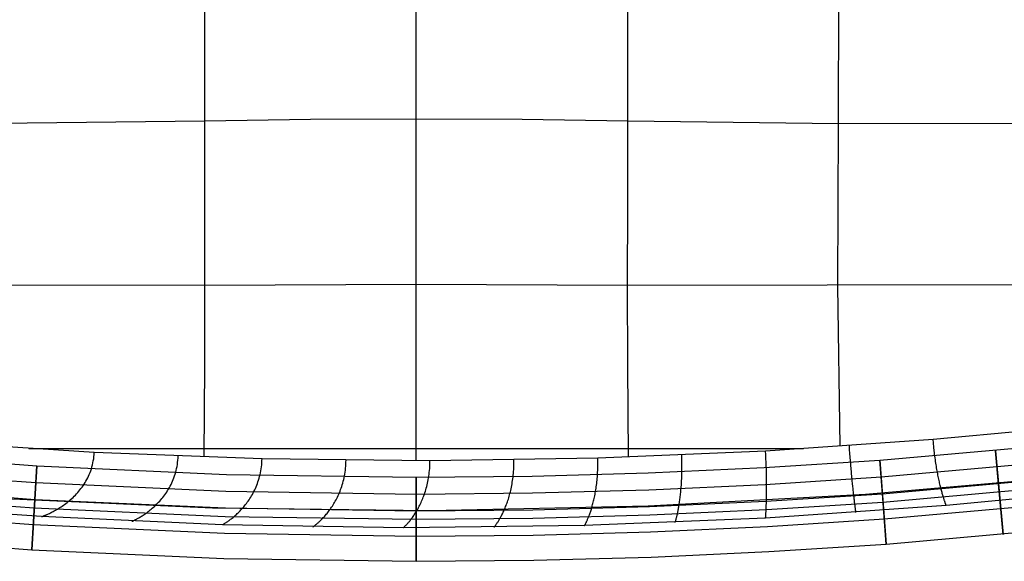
# Model space of a CAD drawing. Extents: x -310 to 431, y -269 to 264.
# Tile 19 of 64: x -112 to 180, y -269 to -108. Entities that reach past the tile are written whole.
import ezdxf

# ---------------------------------------------------------------- set-up
doc = ezdxf.new("R2010")
doc.units = 0
doc.layers.add('PREDEFINITO', color=7, linetype='CONTINUOUS')

msp = doc.modelspace()

# ---------------------------------------------------------------- linework, layer by layer
at = {"layer": 'PREDEFINITO'}
for p, q in [((-57.11, -113.32, 476.76), (-57.12, -88.58, 478.12)), ((5.71, -112.82, 477.97), (5.71, -88.24, 479.23)), ((68.52, -113.32, 476.76), (68.53, -88.58, 478.12)), ((131.08, -138.79, 471.57), (131.31, -89.07, 474.84)), ((-57.11, -138.01, 474.88), (-57.11, -113.32, 476.76)), ((5.71, -137.41, 476.16), (5.71, -112.82, 477.97)), ((68.52, -138.01, 474.88), (68.52, -113.32, 476.76)), ((-25.71, -137.6, 475.82), (5.71, -137.41, 476.16)), ((5.71, -137.41, 476.16), (37.13, -137.6, 475.82)), ((5.71, -162.03, 473.74), (5.71, -137.41, 476.16)), ((-119.67, -138.79, 471.57), (-57.11, -138.01, 474.88)), ((-57.11, -138.01, 474.88), (-25.71, -137.6, 475.82)), ((-57.09, -162.58, 472.46), (-57.11, -138.01, 474.88)), ((37.13, -137.6, 475.82), (68.52, -138.01, 474.88)), ((68.51, -162.58, 472.46), (68.52, -138.01, 474.88)), ((68.52, -138.01, 474.88), (131.08, -138.79, 471.57)), ((130.92, -187.17, 466.88), (131.08, -138.79, 471.57)), ((131.08, -138.79, 471.57), (192.67, -138.69, 467.07)), ((-57.08, -186.85, 469.51), (-57.09, -162.58, 472.46)), ((5.71, -186.62, 470.66), (5.71, -162.03, 473.74)), ((68.49, -186.85, 469.51), (68.51, -162.58, 472.46)), ((-247.75, -186.66, 460.68), (-57.08, -186.85, 469.51)), ((-57.11, -210.83, 466.02), (-57.08, -186.85, 469.51)), ((-57.08, -186.85, 469.51), (5.71, -186.62, 470.66)), ((5.71, -186.62, 470.66), (68.49, -186.85, 469.51)), ((5.71, -211.15, 466.84), (5.71, -186.62, 470.66)), ((68.49, -186.85, 469.51), (259.16, -186.66, 460.68)), ((68.52, -210.83, 466.02), (68.49, -186.85, 469.51)), ((131.64, -234.73, 461.08), (130.92, -187.17, 466.88)), ((-57.29, -237.91, 461.36), (-57.11, -210.83, 466.02)), ((5.71, -235.71, 462.19), (5.71, -211.15, 466.84)), ((68.71, -237.91, 461.36), (68.52, -210.83, 466.02)), ((159.21, -232.67, 460.98), (202.64, -228.59, 460.76)), ((159.21, -232.67, 460.98), (202.64, -228.59, 460.76)), ((-139.65, -233.32, 461.01), (-89.89, -236.53, 461.22)), ((-139.65, -233.32, 461.01), (-89.89, -236.53, 461.22)), ((109.46, -236.09, 461.18), (159.21, -232.67, 460.98)), ((109.46, -236.09, 461.18), (159.21, -232.67, 460.98)), ((143.41, -238.9, 430), (204.72, -233.39, 430)), ((143.41, -238.9, 393), (204.72, -233.39, 393)), ((143.41, -238.9, 411.5), (204.72, -233.39, 411.5)), ((159.31, -233.85, 460.84), (159.21, -232.67, 460.98)), ((159.42, -235, 460.66), (159.31, -233.85, 460.84)), ((-163.22, -236.35, 430), (-107, -240.57, 430)), ((-163.22, -236.35, 393), (-107, -240.57, 393)), ((-163.22, -236.35, 411.5), (-107, -240.57, 411.5)), ((-109.32, -235.43, 461.12), (120.73, -235.43, 461.12)), ((-89.94, -237.19, 461.11), (-89.89, -236.53, 461.22)), ((-89.89, -236.53, 461.22), (-40.07, -238.42, 461.42)), ((-89.89, -236.53, 461.22), (-40.07, -238.42, 461.42)), ((5.71, -238.98, 461.5), (5.71, -235.71, 462.19)), ((59.65, -238.2, 461.4), (109.46, -236.09, 461.18)), ((59.65, -238.2, 461.4), (109.46, -236.09, 461.18)), ((109.52, -237.28, 460.98), (109.46, -236.09, 461.18)), ((134.43, -235.73, 460.9), (134.35, -234.55, 461.07)), ((134.51, -236.88, 460.7), (134.43, -235.73, 460.9)), ((159.55, -236.12, 460.46), (159.42, -235, 460.66)), ((159.61, -236.66, 460.35), (159.55, -236.12, 460.46)), ((159.68, -237.2, 460.23), (159.61, -236.66, 460.35)), ((177.75, -236.07, 393), (180.04, -260.96, 393)), ((178.67, -246.02, 430), (177.75, -236.07, 430)), ((177.75, -236.07, 430), (177.75, -236.07, 393)), ((-90.45, -240.32, 460.52), (-90.31, -239.72, 460.64)), ((-90.31, -239.72, 460.64), (-90.19, -239.11, 460.76)), ((-90.19, -239.11, 460.76), (-90.08, -238.48, 460.88)), ((-90.08, -238.48, 460.88), (-90, -237.85, 461)), ((-90, -237.85, 461), (-89.94, -237.19, 461.11)), ((-65.23, -240.17, 460.84), (-65.14, -239.55, 460.96)), ((-65.14, -239.55, 460.96), (-65.07, -238.93, 461.09)), ((-65.07, -238.93, 461.09), (-65.02, -238.29, 461.21)), ((-65.02, -238.29, 461.21), (-64.99, -237.64, 461.33)), ((-40.18, -240.29, 461.03), (-40.13, -239.68, 461.16)), ((-40.13, -239.68, 461.16), (-40.09, -239.05, 461.29)), ((-40.09, -239.05, 461.29), (-40.07, -238.42, 461.42)), ((-40.07, -238.42, 461.42), (9.79, -238.98, 461.5)), ((-40.07, -238.42, 461.42), (9.79, -238.98, 461.5)), ((-15.18, -240.1, 461.22), (-15.15, -239.49, 461.35)), ((-15.15, -239.49, 461.35), (-15.14, -238.86, 461.48)), ((9.77, -240.2, 461.23), (9.79, -239.59, 461.37)), ((9.79, -238.98, 461.5), (59.65, -238.2, 461.4)), ((9.79, -238.98, 461.5), (59.65, -238.2, 461.4)), ((9.79, -239.59, 461.37), (9.79, -238.98, 461.5)), ((34.72, -239.96, 461.21), (34.72, -238.75, 461.47)), ((59.67, -239.4, 461.15), (59.65, -238.2, 461.4)), ((59.66, -240.56, 460.89), (59.67, -239.4, 461.15)), ((84.6, -238.5, 461.08), (84.56, -237.31, 461.29)), ((84.63, -239.66, 460.84), (84.6, -238.5, 461.08)), ((84.64, -240.78, 460.57), (84.63, -239.66, 460.84)), ((109.03, -241.11, 430), (143.41, -238.9, 430)), ((109.03, -241.11, 393), (143.41, -238.9, 393)), ((109.03, -241.11, 411.5), (143.41, -238.9, 411.5)), ((109.58, -238.43, 460.76), (109.52, -237.28, 460.98)), ((109.63, -239.55, 460.52), (109.58, -238.43, 460.76)), ((109.66, -240.63, 460.25), (109.63, -239.55, 460.52)), ((134.6, -237.99, 460.48), (134.51, -236.88, 460.7)), ((134.68, -239.07, 460.23), (134.6, -237.99, 460.48)), ((134.77, -240.12, 459.95), (134.68, -239.07, 460.23)), ((143.41, -238.9, 393), (145.24, -263.84, 393)), ((144.15, -248.88, 430), (143.41, -238.9, 430)), ((143.41, -238.9, 430), (143.41, -238.9, 393)), ((143.78, -243.89, 430), (205.25, -238.37, 430)), ((159.74, -237.73, 460.1), (159.68, -237.2, 460.23)), ((159.81, -238.24, 459.96), (159.74, -237.73, 460.1)), ((159.89, -238.75, 459.82), (159.81, -238.24, 459.96)), ((159.96, -239.25, 459.66), (159.89, -238.75, 459.82)), ((160.03, -239.74, 459.51), (159.96, -239.25, 459.66)), ((160.11, -240.23, 459.34), (160.03, -239.74, 459.51)), ((-163.67, -241.33, 430), (-107.3, -245.56, 430)), ((-107, -240.57, 393), (-108.49, -265.53, 393)), ((-107.59, -250.55, 430), (-107, -240.57, 430)), ((-107, -240.57, 430), (-50.67, -243.11, 430)), ((-107, -240.57, 393), (-50.67, -243.11, 393)), ((-107, -240.57, 411.5), (-50.67, -243.11, 411.5)), ((-107, -240.57, 430), (-107, -240.57, 393)), ((-91.38, -243.11, 459.83), (-91.16, -242.57, 459.98)), ((-91.16, -242.57, 459.98), (-90.96, -242.03, 460.12)), ((-90.96, -242.03, 460.12), (-90.77, -241.47, 460.26)), ((-90.77, -241.47, 460.26), (-90.6, -240.9, 460.39)), ((-90.6, -240.9, 460.39), (-90.45, -240.32, 460.52)), ((-65.89, -243.05, 460.14), (-65.72, -242.5, 460.29)), ((-65.72, -242.5, 460.29), (-65.58, -241.93, 460.43)), ((-65.58, -241.93, 460.43), (-65.45, -241.36, 460.57)), ((-65.45, -241.36, 460.57), (-65.33, -240.77, 460.7)), ((-65.33, -240.77, 460.7), (-65.23, -240.17, 460.84)), ((-40.67, -243.2, 460.31), (-40.54, -242.64, 460.46)), ((-40.54, -242.64, 460.46), (-40.43, -242.07, 460.61)), ((-40.43, -242.07, 460.61), (-40.34, -241.49, 460.75)), ((-40.34, -241.49, 460.75), (-40.25, -240.9, 460.89)), ((-40.25, -240.9, 460.89), (-40.18, -240.29, 461.03)), ((-15.5, -243.03, 460.49), (-15.42, -242.46, 460.64)), ((-15.42, -242.46, 460.64), (-15.34, -241.89, 460.79)), ((-15.34, -241.89, 460.79), (-15.27, -241.3, 460.93)), ((-15.27, -241.3, 460.93), (-15.22, -240.71, 461.08)), ((-15.22, -240.71, 461.08), (-15.18, -240.1, 461.22)), ((9.54, -243.09, 460.5), (9.6, -242.53, 460.65)), ((9.6, -242.53, 460.65), (9.66, -241.96, 460.8)), ((9.66, -241.96, 460.8), (9.71, -241.38, 460.95)), ((9.71, -241.38, 460.95), (9.74, -240.79, 461.09)), ((9.74, -240.79, 461.09), (9.77, -240.2, 461.23)), ((34.58, -242.82, 460.49), (34.62, -242.27, 460.64)), ((34.62, -242.27, 460.64), (34.66, -241.71, 460.79)), ((34.66, -241.71, 460.79), (34.69, -241.13, 460.93)), ((34.69, -241.13, 460.93), (34.72, -239.96, 461.21)), ((40.16, -243.64, 430), (74.61, -242.69, 430)), ((40.16, -243.64, 393), (74.61, -242.69, 393)), ((40.16, -243.64, 411.5), (74.61, -242.69, 411.5)), ((59.58, -242.78, 460.32), (59.63, -241.69, 460.62)), ((59.63, -241.69, 460.62), (59.66, -240.56, 460.89)), ((74.61, -242.69, 430), (109.03, -241.11, 430)), ((74.61, -242.69, 393), (109.03, -241.11, 393)), ((74.61, -242.69, 411.5), (109.03, -241.11, 411.5)), ((84.61, -242.92, 459.98), (84.63, -241.87, 460.29)), ((84.63, -241.87, 460.29), (84.64, -240.78, 460.57)), ((109.7, -241.68, 459.96), (109.66, -240.63, 460.25)), ((109.72, -242.7, 459.63), (109.7, -241.68, 459.96)), ((109.74, -243.19, 459.46), (109.72, -242.7, 459.63)), ((134.81, -240.63, 459.8), (134.77, -240.12, 459.95)), ((134.85, -241.13, 459.64), (134.81, -240.63, 459.8)), ((134.89, -241.63, 459.47), (134.85, -241.13, 459.64)), ((134.94, -242.11, 459.3), (134.89, -241.63, 459.47)), ((134.98, -242.59, 459.12), (134.94, -242.11, 459.3)), ((135.02, -243.05, 458.93), (134.98, -242.59, 459.12)), ((160.18, -240.7, 459.16), (160.11, -240.23, 459.34)), ((160.26, -241.16, 458.98), (160.18, -240.7, 459.16)), ((160.34, -241.62, 458.79), (160.26, -241.16, 458.98)), ((160.42, -242.06, 458.59), (160.34, -241.62, 458.79)), ((160.5, -242.5, 458.38), (160.42, -242.06, 458.59)), ((160.58, -242.93, 458.17), (160.5, -242.5, 458.38)), ((-107.3, -245.56, 430), (-50.82, -248.1, 430)), ((-92.93, -246.03, 458.84), (-92.65, -245.57, 459.02)), ((-92.65, -245.57, 459.02), (-92.37, -245.11, 459.19)), ((-92.37, -245.11, 459.19), (-92.1, -244.62, 459.36)), ((-92.1, -244.62, 459.36), (-91.85, -244.13, 459.52)), ((-91.85, -244.13, 459.52), (-91.61, -243.62, 459.68)), ((-91.61, -243.62, 459.68), (-91.38, -243.11, 459.83)), ((-66.88, -245.64, 459.33), (-66.66, -245.14, 459.5)), ((-66.66, -245.14, 459.5), (-66.45, -244.64, 459.67)), ((-66.45, -244.64, 459.67), (-66.25, -244.12, 459.83)), ((-66.25, -244.12, 459.83), (-66.06, -243.59, 459.99)), ((-66.06, -243.59, 459.99), (-65.89, -243.05, 460.14)), ((-50.67, -243.11, 430), (5.71, -243.95, 430)), ((-50.67, -243.11, 393), (5.71, -243.95, 393)), ((-50.67, -243.11, 411.5), (5.71, -243.95, 411.5)), ((-41.45, -245.83, 459.49), (-41.28, -245.33, 459.66)), ((-41.28, -245.33, 459.66), (-41.11, -244.81, 459.83)), ((-41.11, -244.81, 459.83), (-40.95, -244.28, 460)), ((-40.95, -244.28, 460), (-40.8, -243.75, 460.16)), ((-40.8, -243.75, 460.16), (-40.67, -243.2, 460.31)), ((-16.1, -245.69, 459.66), (-15.96, -245.18, 459.83)), ((-15.96, -245.18, 459.83), (-15.83, -244.66, 460)), ((-15.83, -244.66, 460), (-15.71, -244.12, 460.17)), ((-15.71, -244.12, 460.17), (-15.6, -243.58, 460.33)), ((-15.6, -243.58, 460.33), (-15.5, -243.03, 460.49)), ((5.71, -243.95, 430), (40.16, -243.64, 430)), ((5.71, -243.95, 393), (40.16, -243.64, 393)), ((5.71, -243.95, 411.5), (40.16, -243.64, 411.5)), ((5.71, -268.95, 393), (5.71, -243.95, 393)), ((5.71, -243.95, 430), (5.71, -253.95, 430)), ((5.71, -243.95, 393), (5.71, -243.95, 430)), ((9.08, -245.74, 459.66), (9.18, -245.22, 459.84)), ((9.18, -245.22, 459.84), (9.29, -244.7, 460.01)), ((9.29, -244.7, 460.01), (9.38, -244.17, 460.18)), ((9.38, -244.17, 460.18), (9.46, -243.63, 460.34)), ((9.46, -243.63, 460.34), (9.54, -243.09, 460.5)), ((34.17, -245.96, 459.47), (34.25, -245.46, 459.66)), ((34.25, -245.46, 459.66), (34.33, -244.95, 459.83)), ((34.33, -244.95, 459.83), (34.4, -244.43, 460)), ((34.4, -244.43, 460), (34.47, -243.9, 460.17)), ((34.47, -243.9, 460.17), (34.52, -243.37, 460.33)), ((34.52, -243.37, 460.33), (34.58, -242.82, 460.49)), ((59.31, -245.85, 459.29), (59.37, -245.36, 459.47)), ((59.37, -245.36, 459.47), (59.42, -244.86, 459.65)), ((59.42, -244.86, 459.65), (59.47, -244.35, 459.83)), ((59.47, -244.35, 459.83), (59.51, -243.84, 459.99)), ((59.51, -243.84, 459.99), (59.58, -242.78, 460.32)), ((84.48, -245.87, 458.9), (84.51, -245.4, 459.1)), ((84.51, -245.4, 459.1), (84.53, -244.92, 459.29)), ((84.53, -244.92, 459.29), (84.56, -244.44, 459.47)), ((84.56, -244.44, 459.47), (84.58, -243.94, 459.64)), ((84.58, -243.94, 459.64), (84.61, -242.92, 459.98)), ((109.3, -246.1, 430), (143.78, -243.89, 430)), ((109.74, -243.68, 459.29), (109.74, -243.19, 459.46)), ((109.75, -244.16, 459.1), (109.74, -243.68, 459.29)), ((109.76, -244.62, 458.91), (109.75, -244.16, 459.1)), ((109.77, -245.08, 458.71), (109.76, -244.62, 458.91)), ((109.77, -245.54, 458.51), (109.77, -245.08, 458.71)), ((109.77, -245.98, 458.29), (109.77, -245.54, 458.51)), ((135.06, -243.51, 458.74), (135.02, -243.05, 458.93)), ((135.11, -243.96, 458.54), (135.06, -243.51, 458.74)), ((135.15, -244.4, 458.33), (135.11, -243.96, 458.54)), ((135.19, -244.83, 458.11), (135.15, -244.4, 458.33)), ((135.23, -245.25, 457.88), (135.19, -244.83, 458.11)), ((135.27, -245.67, 457.65), (135.23, -245.25, 457.88)), ((203.59, -243.44, 455.06), (139.16, -249.05, 454.87)), ((144.15, -248.88, 440), (205.78, -243.34, 440)), ((144.15, -248.88, 430), (205.78, -243.34, 430)), ((144.15, -248.88, 435), (205.78, -243.34, 435)), ((160.66, -243.35, 457.95), (160.58, -242.93, 458.17)), ((160.74, -243.76, 457.71), (160.66, -243.35, 457.95)), ((160.83, -244.16, 457.48), (160.74, -243.76, 457.71)), ((160.91, -244.55, 457.23), (160.83, -244.16, 457.48)), ((160.99, -244.93, 456.97), (160.91, -244.55, 457.23)), ((161.07, -245.3, 456.71), (160.99, -244.93, 456.97)), ((161.15, -245.67, 456.44), (161.07, -245.3, 456.71)), ((-164.12, -246.31, 440), (-107.59, -250.55, 440)), ((-164.12, -246.31, 430), (-107.59, -250.55, 430)), ((-164.12, -246.31, 435), (-107.59, -250.55, 435)), ((-95.17, -248.89, 457.41), (-94.83, -248.52, 457.63)), ((-94.83, -248.52, 457.63), (-94.5, -248.13, 457.85)), ((-94.5, -248.13, 457.85), (-94.17, -247.74, 458.06)), ((-94.17, -247.74, 458.06), (-93.85, -247.33, 458.27)), ((-93.85, -247.33, 458.27), (-93.54, -246.91, 458.46)), ((-93.54, -246.91, 458.46), (-93.23, -246.48, 458.66)), ((-93.23, -246.48, 458.66), (-92.93, -246.03, 458.84)), ((-68.68, -248.77, 457.98), (-68.4, -248.36, 458.19)), ((-68.4, -248.36, 458.19), (-68.13, -247.93, 458.4)), ((-68.13, -247.93, 458.4), (-67.86, -247.5, 458.6)), ((-67.86, -247.5, 458.6), (-67.6, -247.05, 458.79)), ((-67.6, -247.05, 458.79), (-67.35, -246.59, 458.98)), ((-67.35, -246.59, 458.98), (-67.11, -246.12, 459.16)), ((-67.11, -246.12, 459.16), (-66.88, -245.64, 459.33)), ((-50.82, -248.1, 430), (5.71, -248.95, 430)), ((-42.71, -248.63, 458.34), (-42.48, -248.19, 458.54)), ((-42.48, -248.19, 458.54), (-42.26, -247.74, 458.74)), ((-42.26, -247.74, 458.74), (-42.04, -247.28, 458.94)), ((-42.04, -247.28, 458.94), (-41.84, -246.8, 459.13)), ((-41.84, -246.8, 459.13), (-41.64, -246.32, 459.31)), ((-41.64, -246.32, 459.31), (-41.45, -245.83, 459.49)), ((-17.28, -249, 458.3), (-17.09, -248.55, 458.51)), ((-17.09, -248.55, 458.51), (-16.91, -248.1, 458.71)), ((-16.91, -248.1, 458.71), (-16.73, -247.64, 458.91)), ((-16.73, -247.64, 458.91), (-16.56, -247.17, 459.11)), ((-16.56, -247.17, 459.11), (-16.4, -246.69, 459.3)), ((-16.4, -246.69, 459.3), (-16.25, -246.19, 459.48)), ((-16.25, -246.19, 459.48), (-16.1, -245.69, 459.66)), ((8.29, -248.6, 458.49), (8.44, -248.14, 458.7)), ((8.44, -248.14, 458.7), (8.58, -247.68, 458.9)), ((8.58, -247.68, 458.9), (8.71, -247.21, 459.1)), ((8.71, -247.21, 459.1), (8.84, -246.73, 459.29)), ((8.84, -246.73, 459.29), (8.96, -246.24, 459.48)), ((8.96, -246.24, 459.48), (9.08, -245.74, 459.66)), ((33.56, -248.76, 458.26), (33.67, -248.32, 458.48)), ((33.67, -248.32, 458.48), (33.78, -247.86, 458.69)), ((33.78, -247.86, 458.69), (33.88, -247.4, 458.89)), ((33.88, -247.4, 458.89), (33.98, -246.93, 459.09)), ((33.98, -246.93, 459.09), (34.08, -246.45, 459.29)), ((34.08, -246.45, 459.29), (34.17, -245.96, 459.47)), ((40.25, -248.63, 430), (74.79, -247.69, 430)), ((58.9, -248.6, 458.05), (58.98, -248.16, 458.27)), ((58.98, -248.16, 458.27), (59.05, -247.72, 458.48)), ((59.05, -247.72, 458.48), (59.12, -247.26, 458.69)), ((59.12, -247.26, 458.69), (59.19, -246.8, 458.9)), ((59.19, -246.8, 458.9), (59.25, -246.33, 459.1)), ((59.25, -246.33, 459.1), (59.31, -245.85, 459.29)), ((74.79, -247.69, 430), (109.3, -246.1, 430)), ((84.22, -248.92, 457.35), (84.26, -248.51, 457.59)), ((84.26, -248.51, 457.59), (84.3, -248.09, 457.83)), ((84.3, -248.09, 457.83), (84.34, -247.67, 458.06)), ((84.34, -247.67, 458.06), (84.38, -247.23, 458.28)), ((84.38, -247.23, 458.28), (84.42, -246.79, 458.49)), ((84.42, -246.79, 458.49), (84.45, -246.34, 458.7)), ((84.45, -246.34, 458.7), (84.48, -245.87, 458.9)), ((109.78, -246.41, 458.07), (109.77, -245.98, 458.29)), ((109.77, -247.66, 457.37), (109.78, -247.25, 457.61)), ((109.77, -248.06, 457.12), (109.77, -247.66, 457.37)), ((109.77, -248.44, 456.87), (109.77, -248.06, 457.12)), ((109.77, -248.82, 456.6), (109.77, -248.44, 456.87)), ((109.78, -246.84, 457.85), (109.78, -246.41, 458.07)), ((109.78, -247.25, 457.61), (109.78, -246.84, 457.85)), ((135.31, -246.07, 457.41), (135.27, -245.67, 457.65)), ((135.35, -246.47, 457.16), (135.31, -246.07, 457.41)), ((135.39, -246.85, 456.91), (135.35, -246.47, 457.16)), ((135.43, -247.23, 456.64), (135.39, -246.85, 456.91)), ((135.47, -247.6, 456.37), (135.43, -247.23, 456.64)), ((135.51, -247.95, 456.09), (135.47, -247.6, 456.37)), ((135.55, -248.3, 455.8), (135.51, -247.95, 456.09)), ((135.58, -248.64, 455.51), (135.55, -248.3, 455.8)), ((144.33, -251.37, 393), (206.04, -245.82, 393)), ((161.24, -246.02, 456.16), (161.15, -245.67, 456.44)), ((161.32, -246.37, 455.87), (161.24, -246.02, 456.16)), ((161.4, -246.7, 455.58), (161.32, -246.37, 455.87)), ((161.48, -247.03, 455.27), (161.4, -246.7, 455.58)), ((161.56, -247.35, 454.96), (161.48, -247.03, 455.27)), ((161.64, -247.65, 454.64), (161.56, -247.35, 454.96)), ((161.72, -247.95, 454.31), (161.64, -247.65, 454.64)), ((161.79, -248.24, 453.97), (161.72, -247.95, 454.31)), ((161.87, -248.52, 453.63), (161.79, -248.24, 453.97)), ((161.95, -248.79, 453.27), (161.87, -248.52, 453.63)), ((206.63, -248.27, 440.43), (163.13, -252.4, 440.43)), ((180.04, -260.96, 440), (178.67, -246.02, 440)), ((178.67, -246.02, 440), (178.67, -246.02, 430)), ((-164.34, -248.8, 393), (-107.74, -253.05, 393)), ((-54.76, -253.16, 455.12), (-119.37, -250.28, 455.47)), ((-108.49, -265.53, 440), (-107.59, -250.55, 440)), ((-107.59, -250.55, 440), (-50.97, -253.1, 440)), ((-107.59, -250.55, 430), (-50.97, -253.1, 430)), ((-107.59, -250.55, 435), (-50.97, -253.1, 435)), ((-107.59, -250.55, 440), (-107.59, -250.55, 430)), ((-98, -251.49, 455.33), (-97.64, -251.2, 455.62)), ((-97.64, -251.2, 455.62), (-97.28, -250.9, 455.9)), ((-97.28, -250.9, 455.9), (-96.93, -250.6, 456.17)), ((-96.93, -250.6, 456.17), (-96.57, -250.28, 456.43)), ((-96.57, -250.28, 456.43), (-96.21, -249.95, 456.69)), ((-96.21, -249.95, 456.69), (-95.86, -249.61, 456.94)), ((-95.86, -249.61, 456.94), (-95.51, -249.26, 457.18)), ((-95.51, -249.26, 457.18), (-95.17, -248.89, 457.41)), ((-71.1, -251.69, 456.04), (-70.79, -251.36, 456.31)), ((-70.79, -251.36, 456.31), (-70.47, -251.03, 456.57)), ((-70.47, -251.03, 456.57), (-70.17, -250.68, 456.82)), ((-70.17, -250.68, 456.82), (-69.86, -250.32, 457.07)), ((-69.86, -250.32, 457.07), (-69.56, -249.95, 457.31)), ((-69.56, -249.95, 457.31), (-69.26, -249.57, 457.54)), ((-69.26, -249.57, 457.54), (-68.97, -249.17, 457.76)), ((-68.97, -249.17, 457.76), (-68.68, -248.77, 457.98)), ((-44.72, -251.76, 456.47), (-44.46, -251.41, 456.73)), ((-44.46, -251.41, 456.73), (-44.19, -251.04, 456.98)), ((-44.19, -251.04, 456.98), (-43.94, -250.67, 457.22)), ((-43.94, -250.67, 457.22), (-43.68, -250.28, 457.46)), ((-43.68, -250.28, 457.46), (-43.43, -249.88, 457.69)), ((-43.43, -249.88, 457.69), (-43.18, -249.47, 457.91)), ((-43.18, -249.47, 457.91), (-42.94, -249.06, 458.13)), ((-42.94, -249.06, 458.13), (-42.71, -248.63, 458.34)), ((-18.74, -251.81, 456.65), (-18.52, -251.44, 456.91)), ((-18.52, -251.44, 456.91), (-18.31, -251.05, 457.15)), ((-18.31, -251.05, 457.15), (-18.09, -250.66, 457.4)), ((-18.09, -250.66, 457.4), (-17.88, -250.26, 457.63)), ((-17.88, -250.26, 457.63), (-17.68, -249.85, 457.86)), ((-17.68, -249.85, 457.86), (-17.48, -249.43, 458.08)), ((-17.48, -249.43, 458.08), (-17.28, -249, 458.3)), ((5.71, -248.95, 430), (40.25, -248.63, 430)), ((7.15, -251.5, 456.86), (7.32, -251.11, 457.11)), ((7.32, -251.11, 457.11), (7.49, -250.72, 457.36)), ((7.49, -250.72, 457.36), (7.66, -250.31, 457.6)), ((7.66, -250.31, 457.6), (7.82, -249.9, 457.83)), ((7.82, -249.9, 457.83), (7.98, -249.47, 458.05)), ((7.98, -249.47, 458.05), (8.14, -249.04, 458.27)), ((8.14, -249.04, 458.27), (8.29, -248.6, 458.49)), ((32.68, -251.61, 456.58), (32.81, -251.23, 456.84)), ((32.81, -251.23, 456.84), (32.95, -250.84, 457.09)), ((32.95, -250.84, 457.09), (33.07, -250.45, 457.34)), ((33.07, -250.45, 457.34), (33.2, -250.04, 457.58)), ((33.2, -250.04, 457.58), (33.32, -249.62, 457.81)), ((33.32, -249.62, 457.81), (33.44, -249.2, 458.04)), ((33.44, -249.2, 458.04), (33.56, -248.76, 458.26)), ((58.2, -251.75, 456.03), (58.3, -251.39, 456.3)), ((58.3, -251.39, 456.3), (58.39, -251.01, 456.57)), ((58.39, -251.01, 456.57), (58.48, -250.63, 456.84)), ((58.48, -250.63, 456.84), (58.57, -250.25, 457.09)), ((58.57, -250.25, 457.09), (58.65, -249.85, 457.34)), ((58.65, -249.85, 457.34), (58.74, -249.44, 457.58)), ((58.74, -249.44, 457.58), (58.82, -249.02, 457.82)), ((58.82, -249.02, 457.82), (58.9, -248.6, 458.05)), ((139.16, -249.05, 454.87), (74.57, -252.54, 454.81)), ((74.97, -252.68, 440), (109.58, -251.1, 440)), ((74.97, -252.68, 430), (109.58, -251.1, 430)), ((74.97, -252.68, 435), (109.58, -251.1, 435)), ((83.89, -251.51, 455.45), (83.94, -251.17, 455.75)), ((83.94, -251.17, 455.75), (83.99, -250.82, 456.03)), ((83.99, -250.82, 456.03), (84.04, -250.46, 456.31)), ((84.04, -250.46, 456.31), (84.08, -250.09, 456.58)), ((84.08, -250.09, 456.58), (84.13, -249.71, 456.85)), ((84.13, -249.71, 456.85), (84.18, -249.32, 457.1)), ((84.18, -249.32, 457.1), (84.22, -248.92, 457.35)), ((109.58, -251.1, 440), (144.15, -248.88, 440)), ((109.58, -251.1, 430), (144.15, -248.88, 430)), ((109.58, -251.1, 435), (144.15, -248.88, 435)), ((109.71, -251.52, 454.21), (109.72, -251.22, 454.54)), ((109.71, -253.59, 393), (144.33, -251.37, 393)), ((109.72, -251.22, 454.54), (109.73, -250.9, 454.86)), ((109.73, -250.9, 454.86), (109.74, -250.58, 455.17)), ((109.74, -250.25, 455.47), (109.75, -249.91, 455.76)), ((109.74, -250.58, 455.17), (109.74, -250.25, 455.47)), ((109.75, -249.91, 455.76), (109.76, -249.55, 456.05)), ((109.76, -249.19, 456.33), (109.77, -248.82, 456.6)), ((109.76, -249.55, 456.05), (109.76, -249.19, 456.33)), ((135.62, -248.97, 455.21), (135.58, -248.64, 455.51)), ((135.66, -249.3, 454.89), (135.62, -248.97, 455.21)), ((135.69, -249.61, 454.58), (135.66, -249.3, 454.89)), ((135.73, -249.91, 454.25), (135.69, -249.61, 454.58)), ((135.76, -250.2, 453.91), (135.73, -249.91, 454.25)), ((135.79, -250.49, 453.57), (135.76, -250.2, 453.91)), ((135.83, -250.76, 453.22), (135.79, -250.49, 453.57)), ((135.86, -251.02, 452.86), (135.83, -250.76, 453.22)), ((135.89, -251.28, 452.49), (135.86, -251.02, 452.86)), ((135.92, -251.52, 452.11), (135.89, -251.28, 452.49)), ((145.24, -263.84, 440), (144.15, -248.88, 440)), ((144.15, -248.88, 440), (144.15, -248.88, 430)), ((144.69, -256.36, 440), (206.57, -250.8, 440)), ((162.02, -249.05, 452.91), (161.95, -248.79, 453.27)), ((162.09, -249.3, 452.54), (162.02, -249.05, 452.91)), ((162.16, -249.54, 452.16), (162.09, -249.3, 452.54)), ((162.23, -249.77, 451.77), (162.16, -249.54, 452.16)), ((162.3, -250, 451.38), (162.23, -249.77, 451.77)), ((162.37, -250.21, 450.97), (162.3, -250, 451.38)), ((162.43, -250.41, 450.56), (162.37, -250.21, 450.97)), ((162.49, -250.6, 450.13), (162.43, -250.41, 450.56)), ((162.55, -250.79, 449.7), (162.49, -250.6, 450.13)), ((162.61, -250.96, 449.26), (162.55, -250.79, 449.7)), ((162.66, -251.12, 448.81), (162.61, -250.96, 449.26)), ((162.71, -251.28, 448.36), (162.66, -251.12, 448.81)), ((162.76, -251.42, 447.89), (162.71, -251.28, 448.36)), ((162.81, -251.56, 447.42), (162.76, -251.42, 447.89)), ((-164.79, -253.78, 440), (-108.04, -258.04, 440)), ((-105.57, -255.68, 440.43), (-159.21, -251.77, 440.43)), ((-107.74, -253.05, 393), (-51.04, -255.6, 393)), ((-102.67, -254.44, 450.28), (-102.38, -254.29, 450.71)), ((-102.38, -254.29, 450.71), (-102.08, -254.13, 451.13)), ((-102.08, -254.13, 451.13), (-101.77, -253.96, 451.53)), ((-101.77, -253.96, 451.53), (-101.45, -253.79, 451.93)), ((-101.45, -253.79, 451.93), (-101.13, -253.6, 452.31)), ((-101.13, -253.6, 452.31), (-100.8, -253.41, 452.69)), ((-100.8, -253.41, 452.69), (-100.46, -253.2, 453.05)), ((-100.46, -253.2, 453.05), (-100.12, -252.99, 453.41)), ((-100.12, -252.99, 453.41), (-99.78, -252.76, 453.75)), ((-99.78, -252.76, 453.75), (-99.43, -252.53, 454.09)), ((-99.43, -252.53, 454.09), (-99.07, -252.28, 454.41)), ((-99.07, -252.28, 454.41), (-98.72, -252.03, 454.73)), ((-98.72, -252.03, 454.73), (-98.36, -251.76, 455.03)), ((-98.36, -251.76, 455.03), (-98, -251.49, 455.33)), ((-74.51, -254.62, 452.54), (-74.21, -254.4, 452.9)), ((-74.21, -254.4, 452.9), (-73.91, -254.18, 453.26)), ((-73.91, -254.18, 453.26), (-73.61, -253.94, 453.6)), ((-73.61, -253.94, 453.6), (-73.3, -253.69, 453.94)), ((-73.3, -253.69, 453.94), (-72.99, -253.44, 454.26)), ((-72.99, -253.44, 454.26), (-72.67, -253.17, 454.58)), ((-72.67, -253.17, 454.58), (-72.36, -252.9, 454.89)), ((-72.36, -252.9, 454.89), (-72.04, -252.61, 455.19)), ((-72.04, -252.61, 455.19), (-71.73, -252.32, 455.48)), ((-71.73, -252.32, 455.48), (-71.41, -252.01, 455.77)), ((-71.41, -252.01, 455.77), (-71.1, -251.69, 456.04)), ((9.91, -253.91, 454.9), (-54.76, -253.16, 455.12)), ((-50.97, -253.1, 440), (5.71, -253.95, 440)), ((-50.97, -253.1, 430), (5.71, -253.95, 430)), ((-50.97, -253.1, 435), (5.71, -253.95, 435)), ((-47.15, -254.51, 453.81), (-46.89, -254.25, 454.13)), ((-46.89, -254.25, 454.13), (-46.62, -253.97, 454.45)), ((-46.62, -253.97, 454.45), (-46.35, -253.69, 454.77)), ((-46.35, -253.69, 454.77), (-46.07, -253.39, 455.07)), ((-46.07, -253.39, 455.07), (-45.8, -253.09, 455.37)), ((-45.8, -253.09, 455.37), (-45.53, -252.77, 455.65)), ((-45.53, -252.77, 455.65), (-45.26, -252.45, 455.93)), ((-45.26, -252.45, 455.93), (-44.99, -252.11, 456.2)), ((-44.99, -252.11, 456.2), (-44.72, -251.76, 456.47)), ((-20.55, -254.42, 454.35), (-20.33, -254.13, 454.67)), ((-20.33, -254.13, 454.67), (-20.1, -253.83, 454.97)), ((-20.1, -253.83, 454.97), (-19.87, -253.52, 455.27)), ((-19.87, -253.52, 455.27), (-19.64, -253.2, 455.56)), ((-19.64, -253.2, 455.56), (-19.42, -252.86, 455.85)), ((-19.42, -252.86, 455.85), (-19.19, -252.52, 456.12)), ((-19.19, -252.52, 456.12), (-18.97, -252.17, 456.39)), ((-18.97, -252.17, 456.39), (-18.74, -251.81, 456.65)), ((5.51, -254.53, 454.28), (5.69, -254.23, 454.6)), ((5.69, -254.23, 454.6), (5.88, -253.93, 454.9)), ((5.71, -253.95, 440), (40.35, -253.63, 440)), ((5.71, -253.95, 430), (40.35, -253.63, 430)), ((5.71, -253.95, 435), (40.35, -253.63, 435)), ((5.71, -253.95, 440), (5.71, -268.95, 440)), ((5.71, -253.95, 430), (5.71, -253.95, 440)), ((5.88, -253.93, 454.9), (6.06, -253.61, 455.21)), ((6.06, -253.61, 455.21), (6.25, -253.28, 455.5)), ((6.25, -253.28, 455.5), (6.43, -252.94, 455.79)), ((6.43, -252.94, 455.79), (6.61, -252.6, 456.07)), ((6.61, -252.6, 456.07), (6.79, -252.24, 456.34)), ((6.79, -252.24, 456.34), (6.97, -251.87, 456.6)), ((6.97, -251.87, 456.6), (7.15, -251.5, 456.86)), ((74.57, -252.54, 454.81), (9.91, -253.91, 454.9)), ((31.43, -254.59, 453.9), (31.57, -254.3, 454.23)), ((31.57, -254.3, 454.23), (31.71, -254, 454.55)), ((31.71, -254, 454.55), (31.85, -253.68, 454.86)), ((31.85, -253.68, 454.86), (31.99, -253.36, 455.17)), ((31.99, -253.36, 455.17), (32.13, -253.03, 455.46)), ((32.13, -253.03, 455.46), (32.27, -252.69, 455.75)), ((32.27, -252.69, 455.75), (32.41, -252.34, 456.03)), ((32.41, -252.34, 456.03), (32.55, -251.98, 456.31)), ((32.55, -251.98, 456.31), (32.68, -251.61, 456.58)), ((40.35, -253.63, 440), (74.97, -252.68, 440)), ((40.35, -253.63, 430), (74.97, -252.68, 430)), ((40.35, -253.63, 435), (74.97, -252.68, 435)), ((57.34, -254.58, 453.19), (57.44, -254.3, 453.54)), ((57.44, -254.3, 453.54), (57.53, -254.01, 453.88)), ((57.53, -254.01, 453.88), (57.63, -253.72, 454.21)), ((57.63, -253.72, 454.21), (57.73, -253.41, 454.53)), ((57.73, -253.41, 454.53), (57.82, -253.1, 454.84)), ((57.82, -253.1, 454.84), (57.92, -252.78, 455.15)), ((57.92, -252.78, 455.15), (58.01, -252.44, 455.45)), ((58.01, -252.44, 455.45), (58.11, -252.1, 455.74)), ((58.11, -252.1, 455.74), (58.2, -251.75, 456.03)), ((75.06, -255.18, 393), (109.71, -253.59, 393)), ((83.36, -254.43, 452.09), (83.42, -254.18, 452.46)), ((83.42, -254.18, 452.46), (83.47, -253.92, 452.83)), ((83.47, -253.92, 452.83), (83.52, -253.65, 453.18)), ((83.52, -253.65, 453.18), (83.57, -253.38, 453.53)), ((83.57, -253.38, 453.53), (83.63, -253.09, 453.87)), ((83.63, -253.09, 453.87), (83.68, -252.79, 454.2)), ((83.68, -252.79, 454.2), (83.73, -252.49, 454.53)), ((83.73, -252.49, 454.53), (83.78, -252.17, 454.84)), ((83.78, -252.17, 454.84), (83.84, -251.85, 455.15)), ((83.84, -251.85, 455.15), (83.89, -251.51, 455.45)), ((163.13, -252.4, 440.43), (109.47, -256.11, 440.43)), ((109.59, -254.43, 449.66), (109.6, -254.25, 450.08)), ((109.6, -254.25, 450.08), (109.61, -254.05, 450.5)), ((109.61, -254.05, 450.5), (109.62, -253.84, 450.91)), ((109.62, -253.84, 450.91), (109.63, -253.62, 451.31)), ((109.63, -253.62, 451.31), (109.64, -253.39, 451.7)), ((109.64, -253.39, 451.7), (109.65, -253.15, 452.09)), ((109.65, -253.15, 452.09), (109.66, -252.91, 452.46)), ((109.66, -252.91, 452.46), (109.67, -252.65, 452.83)), ((109.67, -252.65, 452.83), (109.68, -252.38, 453.19)), ((109.68, -252.38, 453.19), (109.69, -252.11, 453.54)), ((109.69, -252.11, 453.54), (109.7, -251.82, 453.88)), ((109.7, -251.82, 453.88), (109.71, -251.52, 454.21)), ((135.95, -251.76, 451.72), (135.92, -251.52, 452.11)), ((135.98, -251.99, 451.33), (135.95, -251.76, 451.72)), ((136, -252.2, 450.93), (135.98, -251.99, 451.33)), ((136.03, -252.41, 450.52), (136, -252.2, 450.93)), ((136.06, -252.61, 450.1), (136.03, -252.41, 450.52)), ((136.08, -252.79, 449.67), (136.06, -252.61, 450.1)), ((136.1, -252.97, 449.23), (136.08, -252.79, 449.67)), ((136.13, -253.14, 448.78), (136.1, -252.97, 449.23)), ((136.15, -253.29, 448.33), (136.13, -253.14, 448.78)), ((136.17, -253.44, 447.87), (136.15, -253.29, 448.33)), ((136.19, -253.58, 447.39), (136.17, -253.44, 447.87)), ((136.2, -253.71, 446.91), (136.19, -253.58, 447.39)), ((136.22, -253.82, 446.42), (136.2, -253.71, 446.91)), ((136.24, -253.93, 445.92), (136.22, -253.82, 446.42)), ((136.25, -254.03, 445.41), (136.24, -253.93, 445.92)), ((136.26, -254.12, 444.9), (136.25, -254.03, 445.41)), ((136.27, -254.19, 444.37), (136.26, -254.12, 444.9)), ((136.28, -254.26, 443.84), (136.27, -254.19, 444.37)), ((136.29, -254.32, 443.29), (136.28, -254.26, 443.84)), ((136.3, -254.36, 442.74), (136.29, -254.32, 443.29)), ((136.3, -254.4, 442.17), (136.3, -254.36, 442.74)), ((136.31, -254.43, 441.6), (136.3, -254.4, 442.17)), ((162.85, -251.68, 446.93), (162.81, -251.56, 447.42)), ((162.9, -251.8, 446.44), (162.85, -251.68, 446.93)), ((162.93, -251.9, 445.94), (162.9, -251.8, 446.44)), ((162.97, -252, 445.43), (162.93, -251.9, 445.94)), ((163, -252.08, 444.91), (162.97, -252, 445.43)), ((163.03, -252.16, 444.38), (163, -252.08, 444.91)), ((163.05, -252.22, 443.84), (163.03, -252.16, 444.38)), ((163.08, -252.28, 443.3), (163.05, -252.22, 443.84)), ((163.09, -252.32, 442.74), (163.08, -252.28, 443.3)), ((163.11, -252.36, 442.18), (163.09, -252.32, 442.74)), ((163.12, -252.38, 441.6), (163.11, -252.36, 442.18)), ((163.12, -252.4, 441.02), (163.12, -252.38, 441.6)), ((163.13, -252.4, 440.43), (163.12, -252.4, 441.02)), ((-51.83, -258.08, 440.43), (-105.57, -255.68, 440.43)), ((-105.57, -255.68, 440.43), (-105.56, -255.68, 441.09)), ((-105.56, -255.68, 441.09), (-105.55, -255.67, 441.42)), ((-105.55, -255.67, 441.42), (-105.53, -255.67, 441.74)), ((-105.53, -255.67, 441.74), (-105.5, -255.66, 442.06)), ((-105.5, -255.66, 442.06), (-105.47, -255.65, 442.37)), ((-105.47, -255.65, 442.37), (-105.44, -255.64, 442.69)), ((-105.44, -255.64, 442.69), (-105.4, -255.63, 442.99)), ((-105.4, -255.63, 442.99), (-105.36, -255.61, 443.3)), ((-105.36, -255.61, 443.3), (-105.31, -255.59, 443.6)), ((-105.31, -255.59, 443.6), (-105.26, -255.57, 443.9)), ((-105.26, -255.57, 443.9), (-105.2, -255.55, 444.19)), ((-105.2, -255.55, 444.19), (-105.14, -255.53, 444.48)), ((-105.14, -255.53, 444.48), (-105.07, -255.5, 444.77)), ((-105.07, -255.5, 444.77), (-105, -255.48, 445.05)), ((-105, -255.48, 445.05), (-104.93, -255.45, 445.33)), ((-104.93, -255.45, 445.33), (-104.85, -255.42, 445.61)), ((-104.85, -255.42, 445.61), (-104.76, -255.38, 445.89)), ((-104.76, -255.38, 445.89), (-104.68, -255.35, 446.16)), ((-104.68, -255.35, 446.16), (-104.59, -255.31, 446.42)), ((-104.59, -255.31, 446.42), (-104.49, -255.27, 446.69)), ((-104.49, -255.27, 446.69), (-104.39, -255.23, 446.95)), ((-104.39, -255.23, 446.95), (-104.29, -255.19, 447.21)), ((-104.29, -255.19, 447.21), (-104.18, -255.14, 447.46)), ((-104.18, -255.14, 447.46), (-104.08, -255.1, 447.71)), ((-104.08, -255.1, 447.71), (-103.96, -255.05, 447.96)), ((-103.96, -255.05, 447.96), (-103.85, -255, 448.21)), ((-103.85, -255, 448.21), (-103.73, -254.94, 448.45)), ((-103.73, -254.94, 448.45), (-103.48, -254.83, 448.92)), ((-103.48, -254.83, 448.92), (-103.22, -254.71, 449.39)), ((-103.22, -254.71, 449.39), (-102.95, -254.58, 449.84)), ((-102.95, -254.58, 449.84), (-102.67, -254.44, 450.28)), ((-78.71, -257.07, 440.43), (-78.7, -257.07, 441.08)), ((-78.7, -257.07, 441.08), (-78.67, -257.05, 441.71)), ((-78.67, -257.05, 441.71), (-78.63, -257.03, 442.34)), ((-78.63, -257.03, 442.34), (-78.56, -257.01, 442.94)), ((-78.56, -257.01, 442.94), (-78.48, -256.97, 443.54)), ((-78.48, -256.97, 443.54), (-78.39, -256.93, 444.12)), ((-78.39, -256.93, 444.12), (-78.27, -256.87, 444.69)), ((-78.27, -256.87, 444.69), (-78.14, -256.81, 445.25)), ((-78.14, -256.81, 445.25), (-78, -256.74, 445.79)), ((-78, -256.74, 445.79), (-77.84, -256.66, 446.32)), ((-77.84, -256.66, 446.32), (-77.67, -256.57, 446.84)), ((-77.67, -256.57, 446.84), (-77.49, -256.48, 447.34)), ((-77.49, -256.48, 447.34), (-77.3, -256.37, 447.84)), ((-77.3, -256.37, 447.84), (-77.09, -256.26, 448.32)), ((-77.09, -256.26, 448.32), (-76.87, -256.14, 448.79)), ((-76.87, -256.14, 448.79), (-76.64, -256.01, 449.25)), ((-76.64, -256.01, 449.25), (-76.4, -255.86, 449.7)), ((-76.4, -255.86, 449.7), (-76.15, -255.71, 450.14)), ((-76.15, -255.71, 450.14), (-75.9, -255.56, 450.56)), ((-75.9, -255.56, 450.56), (-75.63, -255.39, 450.98)), ((-75.63, -255.39, 450.98), (-75.36, -255.21, 451.38)), ((-75.36, -255.21, 451.38), (-75.08, -255.02, 451.78)), ((-75.08, -255.02, 451.78), (-74.8, -254.82, 452.16)), ((-74.8, -254.82, 452.16), (-74.51, -254.62, 452.54)), ((-51.04, -255.6, 393), (5.71, -256.45, 393)), ((-50.78, -257.44, 447.24), (-50.61, -257.33, 447.73)), ((-50.61, -257.33, 447.73), (-50.43, -257.21, 448.21)), ((-50.43, -257.21, 448.21), (-50.24, -257.07, 448.67)), ((-50.24, -257.07, 448.67), (-50.04, -256.93, 449.13)), ((-50.04, -256.93, 449.13), (-49.84, -256.79, 449.57)), ((-49.84, -256.79, 449.57), (-49.62, -256.63, 450.01)), ((-49.62, -256.63, 450.01), (-49.4, -256.46, 450.43)), ((-49.4, -256.46, 450.43), (-49.17, -256.28, 450.85)), ((-49.17, -256.28, 450.85), (-48.94, -256.09, 451.25)), ((-48.94, -256.09, 451.25), (-48.7, -255.9, 451.64)), ((-48.7, -255.9, 451.64), (-48.45, -255.69, 452.03)), ((-48.45, -255.69, 452.03), (-48.2, -255.47, 452.4)), ((-48.2, -255.47, 452.4), (-47.94, -255.25, 452.77)), ((-47.94, -255.25, 452.77), (-47.68, -255.01, 453.12)), ((-47.68, -255.01, 453.12), (-47.42, -254.77, 453.47)), ((-47.42, -254.77, 453.47), (-47.15, -254.51, 453.81)), ((-23.26, -257.34, 449.47), (-23.08, -257.17, 449.9)), ((-23.08, -257.17, 449.9), (-22.9, -257, 450.32)), ((-22.9, -257, 450.32), (-22.7, -256.81, 450.74)), ((-22.7, -256.81, 450.74), (-22.51, -256.62, 451.14)), ((-22.51, -256.62, 451.14), (-22.3, -256.41, 451.53)), ((-22.3, -256.41, 451.53), (-22.1, -256.2, 451.92)), ((-22.1, -256.2, 451.92), (-21.88, -255.97, 452.29)), ((-21.88, -255.97, 452.29), (-21.67, -255.74, 452.66)), ((-21.67, -255.74, 452.66), (-21.45, -255.5, 453.01)), ((-21.45, -255.5, 453.01), (-21.23, -255.24, 453.36)), ((-21.23, -255.24, 453.36), (-21.01, -254.98, 453.7)), ((-21.01, -254.98, 453.7), (-20.78, -254.71, 454.03)), ((-20.78, -254.71, 454.03), (-20.55, -254.42, 454.35)), ((3.46, -257.35, 449.81), (3.61, -257.17, 450.24)), ((3.61, -257.17, 450.24), (3.77, -256.98, 450.65)), ((3.77, -256.98, 450.65), (3.93, -256.78, 451.05)), ((3.93, -256.78, 451.05), (4.09, -256.57, 451.44)), ((4.09, -256.57, 451.44), (4.26, -256.35, 451.83)), ((4.26, -256.35, 451.83), (4.43, -256.12, 452.2)), ((4.43, -256.12, 452.2), (4.61, -255.88, 452.57)), ((4.61, -255.88, 452.57), (4.78, -255.63, 452.93)), ((4.78, -255.63, 452.93), (4.96, -255.37, 453.28)), ((4.96, -255.37, 453.28), (5.14, -255.1, 453.62)), ((5.14, -255.1, 453.62), (5.33, -254.82, 453.95)), ((5.33, -254.82, 453.95), (5.51, -254.53, 454.28)), ((5.71, -256.45, 393), (40.39, -256.13, 393)), ((29.89, -257.35, 449.31), (30, -257.17, 449.75)), ((30, -257.17, 449.75), (30.12, -256.99, 450.17)), ((30.12, -256.99, 450.17), (30.24, -256.79, 450.58)), ((30.24, -256.79, 450.58), (30.36, -256.59, 450.99)), ((30.36, -256.59, 450.99), (30.49, -256.37, 451.38)), ((30.49, -256.37, 451.38), (30.62, -256.15, 451.77)), ((30.62, -256.15, 451.77), (30.75, -255.91, 452.14)), ((30.75, -255.91, 452.14), (30.88, -255.67, 452.51)), ((30.88, -255.67, 452.51), (31.02, -255.41, 452.87)), ((31.02, -255.41, 452.87), (31.16, -255.15, 453.22)), ((31.16, -255.15, 453.22), (31.29, -254.87, 453.57)), ((31.29, -254.87, 453.57), (31.43, -254.59, 453.9)), ((40.39, -256.13, 393), (75.06, -255.18, 393)), ((109.47, -256.11, 440.43), (55.72, -258.29, 440.43)), ((56.18, -257.42, 447.44), (56.25, -257.28, 447.91)), ((56.25, -257.28, 447.91), (56.32, -257.13, 448.37)), ((56.32, -257.13, 448.37), (56.39, -256.97, 448.83)), ((56.39, -256.97, 448.83), (56.46, -256.8, 449.27)), ((56.46, -256.8, 449.27), (56.54, -256.63, 449.7)), ((56.54, -256.63, 449.7), (56.62, -256.44, 450.12)), ((56.62, -256.44, 450.12), (56.71, -256.24, 450.54)), ((56.71, -256.24, 450.54), (56.79, -256.03, 450.94)), ((56.79, -256.03, 450.94), (56.88, -255.81, 451.34)), ((56.88, -255.81, 451.34), (56.97, -255.58, 451.73)), ((56.97, -255.58, 451.73), (57.06, -255.35, 452.11)), ((57.06, -255.35, 452.11), (57.15, -255.1, 452.48)), ((57.15, -255.1, 452.48), (57.25, -254.84, 452.84)), ((57.25, -254.84, 452.84), (57.34, -254.58, 453.19)), ((82.62, -257.34, 442.19), (82.63, -257.31, 442.75)), ((82.63, -257.31, 442.75), (82.65, -257.26, 443.31)), ((82.65, -257.26, 443.31), (82.67, -257.2, 443.86)), ((82.67, -257.2, 443.86), (82.69, -257.13, 444.39)), ((82.69, -257.13, 444.39), (82.71, -257.06, 444.92)), ((82.71, -257.06, 444.92), (82.74, -256.97, 445.44)), ((82.74, -256.97, 445.44), (82.77, -256.87, 445.94)), ((82.77, -256.87, 445.94), (82.8, -256.76, 446.44)), ((82.8, -256.76, 446.44), (82.83, -256.64, 446.93)), ((82.83, -256.64, 446.93), (82.87, -256.51, 447.41)), ((82.87, -256.51, 447.41), (82.91, -256.37, 447.88)), ((82.91, -256.37, 447.88), (82.94, -256.22, 448.34)), ((82.94, -256.22, 448.34), (82.99, -256.06, 448.79)), ((82.99, -256.06, 448.79), (83.03, -255.89, 449.24)), ((83.03, -255.89, 449.24), (83.07, -255.71, 449.67)), ((83.07, -255.71, 449.67), (83.12, -255.52, 450.09)), ((83.12, -255.52, 450.09), (83.17, -255.32, 450.51)), ((83.17, -255.32, 450.51), (83.21, -255.11, 450.92)), ((83.21, -255.11, 450.92), (83.26, -254.9, 451.32)), ((83.26, -254.9, 451.32), (83.31, -254.67, 451.71)), ((83.31, -254.67, 451.71), (83.36, -254.43, 452.09)), ((109.47, -256.03, 442.74), (109.48, -255.98, 443.3)), ((109.47, -256.06, 442.18), (109.47, -256.03, 442.74)), ((109.47, -256.09, 441.61), (109.47, -256.06, 442.18)), ((109.47, -256.1, 441.02), (109.47, -256.09, 441.61)), ((109.47, -256.11, 440.43), (109.47, -256.1, 441.02)), ((109.48, -255.92, 443.84), (109.49, -255.85, 444.38)), ((109.48, -255.98, 443.3), (109.48, -255.92, 443.84)), ((109.49, -255.85, 444.38), (109.5, -255.77, 444.9)), ((109.5, -255.69, 445.42), (109.51, -255.59, 445.93)), ((109.5, -255.77, 444.9), (109.5, -255.69, 445.42)), ((109.51, -255.59, 445.93), (109.52, -255.48, 446.42)), ((109.52, -255.48, 446.42), (109.53, -255.36, 446.91)), ((109.53, -255.36, 446.91), (109.54, -255.23, 447.39)), ((109.54, -255.23, 447.39), (109.55, -255.09, 447.86)), ((109.55, -254.94, 448.32), (109.56, -254.78, 448.78)), ((109.55, -255.09, 447.86), (109.55, -254.94, 448.32)), ((109.56, -254.78, 448.78), (109.58, -254.61, 449.22)), ((109.58, -254.61, 449.22), (109.59, -254.43, 449.66)), ((109.99, -258.58, 440), (144.69, -256.36, 440)), ((136.31, -254.44, 441.02), (136.31, -254.43, 441.6)), ((136.31, -254.45, 440.43), (136.31, -254.44, 441.02)), ((-108.04, -258.04, 440), (-51.19, -260.6, 440)), ((-51.83, -258.07, 441.07), (-51.8, -258.06, 441.69)), ((-51.83, -258.08, 440.43), (-51.83, -258.07, 441.07)), ((1.94, -258.95, 440.43), (-51.83, -258.08, 440.43)), ((-51.8, -258.06, 441.69), (-51.76, -258.04, 442.3)), ((-51.76, -258.04, 442.3), (-51.71, -258.01, 442.9)), ((-51.71, -258.01, 442.9), (-51.64, -257.97, 443.49)), ((-51.64, -257.97, 443.49), (-51.55, -257.92, 444.06)), ((-51.55, -257.92, 444.06), (-51.45, -257.86, 444.62)), ((-51.45, -257.86, 444.62), (-51.34, -257.8, 445.17)), ((-51.34, -257.8, 445.17), (-51.22, -257.72, 445.7)), ((-51.22, -257.72, 445.7), (-51.08, -257.64, 446.23)), ((-51.08, -257.64, 446.23), (-50.94, -257.54, 446.74)), ((-50.94, -257.54, 446.74), (-50.78, -257.44, 447.24)), ((-24.95, -258.7, 440.43), (-24.94, -258.7, 441.06)), ((-24.94, -258.7, 441.06), (-24.92, -258.68, 441.67)), ((-24.92, -258.68, 441.67), (-24.89, -258.66, 442.27)), ((-24.89, -258.66, 442.27), (-24.84, -258.63, 442.86)), ((-24.84, -258.63, 442.86), (-24.78, -258.59, 443.44)), ((-24.78, -258.59, 443.44), (-24.71, -258.53, 444)), ((-24.71, -258.53, 444), (-24.63, -258.47, 444.56)), ((-24.63, -258.47, 444.56), (-24.53, -258.4, 445.1)), ((-24.53, -258.4, 445.1), (-24.43, -258.32, 445.63)), ((-24.43, -258.32, 445.63), (-24.31, -258.23, 446.15)), ((-24.31, -258.23, 446.15), (-24.19, -258.13, 446.65)), ((-24.19, -258.13, 446.65), (-24.06, -258.03, 447.15)), ((-24.06, -258.03, 447.15), (-23.91, -257.91, 447.63)), ((-23.91, -257.91, 447.63), (-23.76, -257.78, 448.11)), ((-23.76, -257.78, 448.11), (-23.6, -257.64, 448.57)), ((-23.6, -257.64, 448.57), (-23.44, -257.5, 449.03)), ((-23.44, -257.5, 449.03), (-23.26, -257.34, 449.47)), ((55.72, -258.29, 440.43), (1.94, -258.95, 440.43)), ((1.94, -258.95, 440.43), (1.95, -258.94, 441.05)), ((1.95, -258.94, 441.05), (1.96, -258.93, 441.65)), ((1.96, -258.93, 441.65), (1.99, -258.9, 442.25)), ((1.99, -258.9, 442.25), (2.03, -258.87, 442.83)), ((2.03, -258.87, 442.83), (2.08, -258.82, 443.4)), ((2.08, -258.82, 443.4), (2.14, -258.77, 443.96)), ((2.14, -258.77, 443.96), (2.2, -258.71, 444.5)), ((2.2, -258.71, 444.5), (2.28, -258.63, 445.04)), ((2.28, -258.63, 445.04), (2.37, -258.55, 445.56)), ((2.37, -258.55, 445.56), (2.46, -258.45, 446.08)), ((2.46, -258.45, 446.08), (2.56, -258.35, 446.58)), ((2.56, -258.35, 446.58), (2.67, -258.24, 447.07)), ((2.67, -258.24, 447.07), (2.79, -258.12, 447.56)), ((2.79, -258.12, 447.56), (2.91, -257.98, 448.03)), ((2.91, -257.98, 448.03), (3.04, -257.84, 448.49)), ((3.04, -257.84, 448.49), (3.17, -257.69, 448.94)), ((3.17, -257.69, 448.94), (3.31, -257.53, 449.38)), ((3.31, -257.53, 449.38), (3.46, -257.35, 449.81)), ((28.84, -258.8, 441.04), (28.85, -258.79, 441.64)), ((28.84, -258.81, 440.43), (28.84, -258.8, 441.04)), ((28.85, -258.79, 441.64), (28.88, -258.76, 442.22)), ((28.88, -258.76, 442.22), (28.9, -258.73, 442.8)), ((28.9, -258.73, 442.8), (28.94, -258.68, 443.36)), ((28.94, -258.68, 443.36), (28.99, -258.63, 443.92)), ((28.99, -258.63, 443.92), (29.04, -258.56, 444.46)), ((29.04, -258.56, 444.46), (29.1, -258.48, 444.99)), ((29.1, -258.48, 444.99), (29.16, -258.4, 445.51)), ((29.16, -258.4, 445.51), (29.23, -258.3, 446.02)), ((29.23, -258.3, 446.02), (29.31, -258.2, 446.52)), ((29.31, -258.2, 446.52), (29.4, -258.08, 447.01)), ((29.4, -258.08, 447.01), (29.49, -257.95, 447.49)), ((29.49, -257.95, 447.49), (29.58, -257.82, 447.96)), ((29.58, -257.82, 447.96), (29.68, -257.67, 448.42)), ((29.68, -257.67, 448.42), (29.78, -257.51, 448.87)), ((29.78, -257.51, 448.87), (29.89, -257.35, 449.31)), ((40.48, -261.13, 440), (75.25, -260.18, 440)), ((55.72, -258.29, 440.43), (55.73, -258.29, 441.03)), ((55.73, -258.29, 441.03), (55.74, -258.27, 441.62)), ((55.74, -258.27, 441.62), (55.75, -258.24, 442.2)), ((55.75, -258.24, 442.2), (55.77, -258.21, 442.77)), ((55.77, -258.21, 442.77), (55.8, -258.16, 443.33)), ((55.8, -258.16, 443.33), (55.83, -258.1, 443.88)), ((55.83, -258.1, 443.88), (55.87, -258.04, 444.42)), ((55.87, -258.04, 444.42), (55.91, -257.96, 444.95)), ((55.91, -257.96, 444.95), (55.95, -257.87, 445.47)), ((55.95, -257.87, 445.47), (56, -257.77, 445.98)), ((56, -257.77, 445.98), (56.06, -257.66, 446.48)), ((56.06, -257.66, 446.48), (56.12, -257.55, 446.96)), ((56.12, -257.55, 446.96), (56.18, -257.42, 447.44)), ((75.25, -260.18, 440), (109.99, -258.58, 440)), ((82.61, -257.37, 441.61), (82.62, -257.34, 442.19)), ((82.61, -257.39, 441.03), (82.61, -257.37, 441.61)), ((82.61, -257.39, 440.43), (82.61, -257.39, 441.03)), ((145.24, -263.84, 393), (207.37, -258.25, 393)), ((145.24, -263.84, 440), (207.37, -258.25, 440)), ((145.24, -263.84, 416.5), (207.37, -258.25, 416.5)), ((-165.47, -261.25, 393), (-108.49, -265.53, 393)), ((-165.47, -261.25, 440), (-108.49, -265.53, 440)), ((-165.47, -261.25, 416.5), (-108.49, -265.53, 416.5)), ((-51.19, -260.6, 440), (5.71, -261.45, 440)), ((5.71, -261.45, 440), (40.48, -261.13, 440)), ((180.04, -260.96, 393), (180.04, -260.96, 440)), ((-108.49, -265.53, 393), (-51.42, -268.09, 393)), ((-108.49, -265.53, 440), (-51.42, -268.09, 440)), ((-108.49, -265.53, 416.5), (-51.42, -268.09, 416.5)), ((-108.49, -265.53, 393), (-108.49, -265.53, 440)), ((75.52, -267.67, 393), (110.4, -266.07, 393)), ((75.52, -267.67, 440), (110.4, -266.07, 440)), ((75.52, -267.67, 416.5), (110.4, -266.07, 416.5)), ((110.4, -266.07, 393), (145.24, -263.84, 393)), ((110.4, -266.07, 440), (145.24, -263.84, 440)), ((110.4, -266.07, 416.5), (145.24, -263.84, 416.5)), ((145.24, -263.84, 393), (145.24, -263.84, 440)), ((-51.42, -268.09, 393), (5.71, -268.95, 393)), ((-51.42, -268.09, 440), (5.71, -268.95, 440)), ((-51.42, -268.09, 416.5), (5.71, -268.95, 416.5)), ((5.71, -268.95, 393), (40.62, -268.63, 393)), ((5.71, -268.95, 440), (40.62, -268.63, 440)), ((5.71, -268.95, 416.5), (40.62, -268.63, 416.5)), ((5.71, -268.95, 440), (5.71, -268.95, 393)), ((40.62, -268.63, 393), (75.52, -267.67, 393)), ((40.62, -268.63, 440), (75.52, -267.67, 440)), ((40.62, -268.63, 416.5), (75.52, -267.67, 416.5))]:
    msp.add_line(p, q, dxfattribs=at)

doc.saveas('drawing.dxf')
